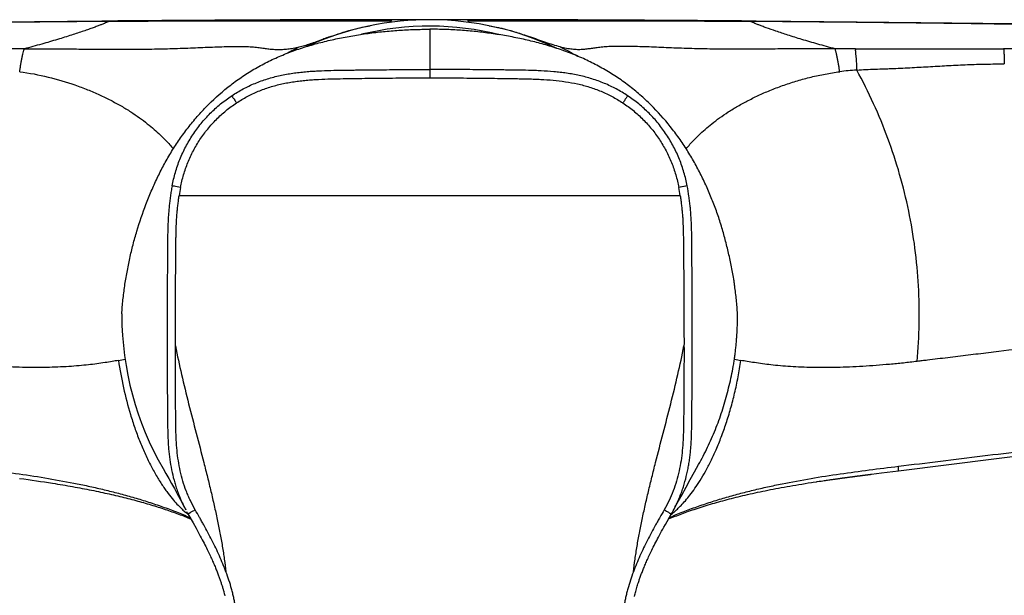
# Model space of a CAD drawing. Header units: millimetres. Extents: x 53 to 508, y -121 to 204.
# Tile 7 of 18: x 130 to 207, y 143 to 188. Entities that reach past the tile are written whole.
import ezdxf

# ---------------------------------------------------------------- set-up
doc = ezdxf.new("R2010")
doc.units = ezdxf.units.MM
doc.header["$LTSCALE"] = 23.1
doc.layers.get('0').update_dxf_attribs({"linetype": 'CONTINUOUS'})

msp = doc.modelspace()

# ---------------------------------------------------------------- linework, layer by layer
at = {"color": 7, "linetype": 'CONTINUOUS'}
for p, q in [((167.736, 187.71), (161.908, 187.716)), ((193.992, 151.951), (194.046, 151.959)), ((194.046, 151.959), (194.1, 151.966)), ((194.1, 151.966), (194.135, 151.971)), ((194.135, 151.971), (194.189, 151.978)), ((194.189, 151.978), (194.225, 151.983)), ((194.225, 151.983), (194.279, 151.99)), ((194.279, 151.99), (194.315, 151.995)), ((194.315, 151.995), (194.351, 152)), ((194.351, 152), (194.405, 152.007)), ((194.405, 152.007), (194.441, 152.012)), ((194.441, 152.012), (194.477, 152.017)), ((194.477, 152.017), (194.513, 152.022)), ((194.513, 152.022), (194.549, 152.026)), ((194.549, 152.026), (194.585, 152.031)), ((194.585, 152.031), (194.621, 152.036)), ((194.621, 152.036), (194.657, 152.041)), ((194.657, 152.041), (194.693, 152.046)), ((194.693, 152.046), (194.729, 152.05)), ((194.729, 152.05), (194.765, 152.055)), ((194.765, 152.055), (194.801, 152.06)), ((194.801, 152.06), (194.837, 152.065)), ((194.837, 152.065), (194.873, 152.07)), ((194.928, 152.077), (194.964, 152.081)), ((194.964, 152.081), (195, 152.086)), ((195.054, 152.093), (195.09, 152.098)), ((196.363, 152.263), (196.399, 152.267)), ((196.399, 152.267), (197.19, 152.368)), ((197.19, 152.368), (198.498, 152.534)), ((129.998, 151.942), (130.331, 151.896)), ((130.331, 151.896), (130.661, 151.849)), ((130.661, 151.849), (130.986, 151.803)), ((130.986, 151.803), (131.308, 151.756)), ((131.308, 151.756), (131.626, 151.708)), ((131.626, 151.708), (131.941, 151.661)), ((131.941, 151.661), (132.251, 151.613)), ((132.251, 151.613), (132.558, 151.564)), ((132.558, 151.564), (132.761, 151.532)), ((132.761, 151.532), (132.961, 151.499)), ((132.961, 151.499), (133.161, 151.466)), ((133.161, 151.466), (133.358, 151.433)), ((133.358, 151.433), (133.554, 151.4)), ((133.554, 151.4), (133.748, 151.366)), ((133.748, 151.366), (133.941, 151.333)), ((133.941, 151.333), (134.132, 151.299)), ((134.132, 151.299), (134.322, 151.265)), ((134.322, 151.265), (134.51, 151.23)), ((134.51, 151.23), (134.697, 151.196)), ((134.697, 151.196), (134.882, 151.161)), ((189.139, 151.18), (189.362, 151.221)), ((189.362, 151.221), (189.587, 151.262)), ((189.587, 151.262), (189.812, 151.303)), ((189.812, 151.303), (190.039, 151.343)), ((190.039, 151.343), (190.268, 151.383)), ((190.268, 151.383), (190.497, 151.422)), ((190.497, 151.422), (190.729, 151.461)), ((190.729, 151.461), (190.963, 151.5)), ((190.963, 151.5), (191.215, 151.541)), ((191.215, 151.541), (191.47, 151.581)), ((191.47, 151.581), (191.726, 151.622)), ((191.726, 151.622), (191.846, 151.64)), ((191.846, 151.64), (192.105, 151.68)), ((192.105, 151.68), (192.157, 151.688)), ((192.157, 151.688), (192.331, 151.714)), ((192.331, 151.714), (192.471, 151.735)), ((192.471, 151.735), (192.593, 151.753)), ((192.593, 151.753), (192.698, 151.768)), ((192.698, 151.768), (192.803, 151.784)), ((192.803, 151.784), (192.891, 151.796)), ((192.891, 151.796), (192.979, 151.809)), ((192.979, 151.809), (193.068, 151.822)), ((193.068, 151.822), (193.156, 151.834)), ((193.156, 151.834), (193.227, 151.844)), ((193.227, 151.844), (193.298, 151.855)), ((193.298, 151.855), (193.369, 151.865)), ((193.369, 151.865), (193.44, 151.875)), ((193.44, 151.875), (193.493, 151.882)), ((193.493, 151.882), (193.564, 151.892)), ((193.564, 151.892), (193.617, 151.899)), ((193.617, 151.899), (193.671, 151.907)), ((193.671, 151.907), (193.742, 151.917)), ((193.742, 151.917), (193.796, 151.924)), ((193.796, 151.924), (193.849, 151.932)), ((193.849, 151.932), (193.903, 151.939)), ((193.903, 151.939), (193.939, 151.944)), ((193.939, 151.944), (193.992, 151.951)), ((134.882, 151.161), (135.065, 151.126)), ((135.065, 151.126), (135.247, 151.09)), ((135.247, 151.09), (135.428, 151.055)), ((135.428, 151.055), (135.607, 151.019)), ((135.607, 151.019), (135.785, 150.983)), ((135.785, 150.983), (135.961, 150.947)), ((135.961, 150.947), (136.135, 150.911)), ((136.135, 150.911), (136.309, 150.874)), ((136.309, 150.874), (136.481, 150.837)), ((136.481, 150.837), (136.651, 150.8)), ((136.651, 150.8), (136.82, 150.763)), ((136.82, 150.763), (136.988, 150.725)), ((136.988, 150.725), (137.154, 150.687)), ((137.154, 150.687), (137.32, 150.649)), ((137.32, 150.649), (137.483, 150.611)), ((137.483, 150.611), (137.646, 150.573)), ((137.646, 150.573), (137.807, 150.534)), ((137.807, 150.534), (137.967, 150.495)), ((137.967, 150.495), (138.126, 150.456)), ((138.126, 150.456), (138.283, 150.416)), ((185.493, 150.379), (185.664, 150.423)), ((185.664, 150.423), (185.837, 150.466)), ((185.837, 150.466), (186.01, 150.508)), ((186.01, 150.508), (186.184, 150.551)), ((186.184, 150.551), (186.36, 150.593)), ((186.36, 150.593), (186.551, 150.637)), ((186.551, 150.637), (186.743, 150.682)), ((186.743, 150.682), (186.936, 150.726)), ((186.936, 150.726), (187.131, 150.769)), ((187.131, 150.769), (187.326, 150.812)), ((187.326, 150.812), (187.523, 150.855)), ((187.523, 150.855), (187.721, 150.897)), ((187.721, 150.897), (187.92, 150.939)), ((187.92, 150.939), (188.121, 150.98)), ((188.121, 150.98), (188.322, 151.021)), ((188.322, 151.021), (188.525, 151.061)), ((188.525, 151.061), (188.728, 151.101)), ((188.728, 151.101), (188.933, 151.141)), ((188.933, 151.141), (189.139, 151.18)), ((138.283, 150.416), (138.439, 150.376)), ((138.439, 150.376), (138.595, 150.336)), ((138.595, 150.336), (138.749, 150.296)), ((138.749, 150.296), (138.902, 150.255)), ((138.902, 150.255), (139.053, 150.215)), ((139.053, 150.215), (139.204, 150.173)), ((139.204, 150.173), (139.354, 150.132)), ((139.354, 150.132), (139.502, 150.09)), ((139.502, 150.09), (139.65, 150.049)), ((139.65, 150.049), (139.796, 150.006)), ((139.796, 150.006), (139.942, 149.964)), ((139.942, 149.964), (140.087, 149.921)), ((140.087, 149.921), (140.23, 149.878)), ((140.23, 149.878), (140.373, 149.835)), ((140.373, 149.835), (140.515, 149.791)), ((140.515, 149.791), (140.655, 149.747)), ((140.655, 149.747), (140.795, 149.703)), ((140.795, 149.703), (140.934, 149.659)), ((140.934, 149.659), (141.071, 149.614)), ((182.891, 149.627), (183.046, 149.677)), ((183.046, 149.677), (183.202, 149.727)), ((183.202, 149.727), (183.359, 149.776)), ((183.359, 149.776), (183.517, 149.825)), ((183.517, 149.825), (183.676, 149.873)), ((183.676, 149.873), (183.836, 149.921)), ((183.836, 149.921), (183.997, 149.969)), ((183.997, 149.969), (184.159, 150.016)), ((184.159, 150.016), (184.322, 150.063)), ((184.322, 150.063), (184.486, 150.109)), ((184.486, 150.109), (184.652, 150.155)), ((184.652, 150.155), (184.818, 150.201)), ((184.818, 150.201), (184.985, 150.246)), ((184.985, 150.246), (185.153, 150.291)), ((185.153, 150.291), (185.323, 150.335)), ((185.323, 150.335), (185.493, 150.379)), ((141.071, 149.614), (141.208, 149.569)), ((141.208, 149.569), (141.344, 149.524)), ((141.344, 149.524), (141.478, 149.478)), ((141.478, 149.478), (141.611, 149.433)), ((141.611, 149.433), (141.744, 149.387)), ((141.744, 149.387), (141.875, 149.341)), ((141.875, 149.341), (142.005, 149.294)), ((142.005, 149.294), (142.134, 149.248)), ((142.134, 149.248), (142.261, 149.201)), ((142.261, 149.201), (142.388, 149.154)), ((142.388, 149.154), (142.513, 149.107)), ((142.513, 149.107), (142.637, 149.06)), ((142.637, 149.06), (142.76, 149.013)), ((142.76, 149.013), (142.882, 148.966)), ((142.882, 148.966), (143.002, 148.918)), ((143.002, 148.918), (143.122, 148.871)), ((143.009, 149.367), (143.044, 149.303)), ((143.132, 149.144), (143.132, 149.144)), ((180.466, 148.576), (180.664, 148.925)), ((180.664, 148.925), (180.815, 149.19)), ((180.789, 149.144), (180.789, 149.144)), ((180.828, 148.882), (180.955, 148.933)), ((180.911, 149.365), (180.913, 149.368)), ((180.955, 148.933), (181.084, 148.983)), ((181.084, 148.983), (181.213, 149.033)), ((181.213, 149.033), (181.344, 149.083)), ((181.344, 149.083), (181.475, 149.133)), ((181.475, 149.133), (181.607, 149.182)), ((181.607, 149.182), (181.741, 149.231)), ((181.741, 149.231), (181.875, 149.28)), ((181.875, 149.28), (182.01, 149.328)), ((182.01, 149.328), (182.146, 149.376)), ((182.146, 149.376), (182.283, 149.423)), ((182.283, 149.423), (182.433, 149.475)), ((182.433, 149.475), (182.585, 149.526)), ((182.585, 149.526), (182.737, 149.577)), ((182.737, 149.577), (182.891, 149.627)), ((143.122, 148.871), (143.24, 148.823)), ((143.24, 148.823), (143.338, 148.783)), ((143.515, 148.471), (143.747, 148.057)), ((180.127, 147.972), (180.223, 148.144)), ((180.223, 148.144), (180.333, 148.34)), ((180.333, 148.34), (180.466, 148.576)), ((180.583, 148.783), (180.701, 148.831)), ((180.701, 148.831), (180.828, 148.882)), ((143.747, 148.057), (143.835, 147.897)), ((143.835, 147.897), (143.922, 147.739)), ((143.922, 147.739), (144.005, 147.588)), ((144.005, 147.588), (144.083, 147.441)), ((144.083, 147.441), (144.159, 147.3)), ((179.725, 147.23), (179.798, 147.368)), ((179.798, 147.368), (179.876, 147.513)), ((179.876, 147.513), (179.956, 147.66)), ((179.956, 147.66), (180.041, 147.816)), ((180.041, 147.816), (180.127, 147.972)), ((144.159, 147.3), (144.233, 147.16)), ((144.233, 147.16), (144.304, 147.024)), ((144.304, 147.024), (144.372, 146.893)), ((144.372, 146.893), (144.437, 146.765)), ((144.437, 146.765), (144.501, 146.638)), ((144.501, 146.638), (144.561, 146.519)), ((179.392, 146.581), (179.452, 146.701)), ((179.452, 146.701), (179.517, 146.829)), ((179.517, 146.829), (179.583, 146.957)), ((179.583, 146.957), (179.653, 147.093)), ((179.653, 147.093), (179.725, 147.23)), ((144.561, 146.519), (144.618, 146.403)), ((144.618, 146.403), (144.672, 146.292)), ((144.672, 146.292), (144.724, 146.185)), ((144.724, 146.185), (144.773, 146.082)), ((144.773, 146.082), (144.822, 145.979)), ((144.822, 145.979), (144.87, 145.876)), ((144.87, 145.876), (144.915, 145.777)), ((178.982, 145.723), (179.026, 145.82)), ((179.026, 145.82), (179.071, 145.918)), ((179.071, 145.918), (179.12, 146.022)), ((179.12, 146.022), (179.169, 146.126)), ((179.169, 146.126), (179.223, 146.237)), ((179.223, 146.237), (179.277, 146.349)), ((179.277, 146.349), (179.333, 146.462)), ((179.333, 146.462), (179.392, 146.581)), ((144.915, 145.777), (144.958, 145.683)), ((144.958, 145.683), (145, 145.589)), ((145, 145.589), (145.042, 145.495)), ((145.042, 145.495), (145.082, 145.405)), ((145.082, 145.405), (145.12, 145.316)), ((145.12, 145.316), (145.158, 145.227)), ((145.158, 145.227), (145.194, 145.143)), ((145.194, 145.143), (145.23, 145.058)), ((145.23, 145.058), (145.264, 144.975)), ((178.668, 145.001), (178.704, 145.088)), ((178.704, 145.088), (178.74, 145.175)), ((178.74, 145.175), (178.778, 145.263)), ((178.778, 145.263), (178.816, 145.352)), ((178.816, 145.352), (178.855, 145.441)), ((178.855, 145.441), (178.895, 145.531)), ((178.895, 145.531), (178.938, 145.627)), ((178.938, 145.627), (178.982, 145.723)), ((145.264, 144.975), (145.298, 144.891)), ((145.298, 144.891), (145.33, 144.812)), ((145.33, 144.812), (145.361, 144.733)), ((145.361, 144.733), (145.392, 144.655)), ((145.392, 144.655), (145.422, 144.578)), ((145.422, 144.578), (145.451, 144.501)), ((145.451, 144.501), (145.48, 144.424)), ((145.48, 144.424), (145.508, 144.351)), ((145.508, 144.351), (145.534, 144.278)), ((178.374, 144.242), (178.4, 144.313)), ((178.4, 144.313), (178.427, 144.386)), ((178.427, 144.386), (178.454, 144.458)), ((178.454, 144.458), (178.482, 144.533)), ((178.482, 144.533), (178.511, 144.609)), ((178.511, 144.609), (178.541, 144.686)), ((178.541, 144.686), (178.572, 144.763)), ((178.572, 144.763), (178.603, 144.842)), ((178.603, 144.842), (178.635, 144.921)), ((178.635, 144.921), (178.668, 145.001)), ((145.534, 144.278), (145.56, 144.208)), ((145.56, 144.208), (145.584, 144.138)), ((145.584, 144.138), (145.609, 144.07)), ((145.609, 144.07), (145.632, 144.002)), ((145.632, 144.002), (145.655, 143.935)), ((145.655, 143.935), (145.677, 143.868)), ((145.677, 143.868), (145.699, 143.803)), ((145.699, 143.803), (145.72, 143.738)), ((145.72, 143.738), (145.741, 143.674)), ((145.741, 143.674), (145.761, 143.611)), ((145.761, 143.611), (145.781, 143.548)), ((145.781, 143.548), (145.8, 143.486)), ((178.103, 143.424), (178.133, 143.524)), ((178.133, 143.524), (178.164, 143.624)), ((178.164, 143.624), (178.197, 143.726)), ((178.197, 143.726), (178.231, 143.829)), ((178.231, 143.829), (178.276, 143.965)), ((178.276, 143.965), (178.299, 144.032)), ((178.299, 144.032), (178.323, 144.1)), ((178.323, 144.1), (178.348, 144.17)), ((178.348, 144.17), (178.374, 144.242)), ((145.8, 143.486), (145.819, 143.424)), ((145.819, 143.424), (145.837, 143.363)), ((145.837, 143.363), (145.855, 143.303)), ((145.855, 143.303), (145.872, 143.243)), ((145.872, 143.243), (145.889, 143.184)), ((145.889, 143.184), (145.905, 143.125)), ((145.905, 143.125), (145.921, 143.066)), ((145.921, 143.066), (145.946, 142.971)), ((145.946, 142.971), (145.97, 142.879)), ((145.97, 142.879), (145.995, 142.781)), ((177.914, 142.733), (177.942, 142.846)), ((177.942, 142.846), (177.967, 142.94)), ((177.967, 142.94), (177.992, 143.036)), ((177.992, 143.036), (178.018, 143.131)), ((178.018, 143.131), (178.046, 143.229)), ((178.046, 143.229), (178.074, 143.327)), ((178.074, 143.327), (178.103, 143.424))]:
    msp.add_line(p, q, dxfattribs=at)
at = {"color": 9, "linetype": 'CONTINUOUS'}
for p, q in [((161.961, 186.97), (161.961, 183.179)), ((195.151, 185.438), (193.569, 185.44)), ((195.151, 185.439), (206.693, 185.435)), ((142.539, 174.633), (141.886, 174.754)), ((141.949, 174.743), (141.901, 174.752)), ((142.076, 174.719), (141.949, 174.743)), ((182.035, 174.754), (181.382, 174.633)), ((181.564, 174.667), (181.382, 174.633)), ((181.939, 174.737), (181.833, 174.717)), ((182.021, 174.752), (182.002, 174.748)), ((181.495, 173.986), (142.426, 173.986)), ((165.01, 173.985), (144.131, 173.986)), ((181.495, 173.986), (165.01, 173.985)), ((198.498, 152.534), (198.498, 152.886)), ((143.142, 149.125), (143.145, 149.122)), ((180.789, 149.144), (180.789, 149.144)), ((180.789, 149.144), (180.789, 149.144)), ((180.793, 149.136), (180.795, 149.137))]:
    msp.add_line(p, q, dxfattribs=at)
at = {"color": 7, "linetype": 'CONTINUOUS'}
for points in [[(139.094, 187.626), (133.733, 187.581), (128.578, 187.531), (123.599, 187.475), (118.783, 187.416), (114.113, 187.354), (109.573, 187.285), (105.146, 187.207), (100.815, 187.117), (96.566, 187.012), (92.373, 186.889), (90.997, 186.844)], [(161.908, 187.716), (156.08, 187.71), (150.302, 187.692), (144.621, 187.664), (139.094, 187.626)], [(190.109, 187.582), (184.74, 187.627), (179.206, 187.664), (173.518, 187.692), (167.736, 187.71)], [(231.501, 186.891), (227.305, 187.014), (223.053, 187.119), (218.72, 187.208), (214.29, 187.286), (209.746, 187.354), (205.073, 187.417), (200.253, 187.476), (195.269, 187.531), (190.109, 187.582)], [(198.498, 152.534), (206.136, 153.498), (213.558, 154.43), (220.737, 155.33), (227.675, 156.202), (234.389, 157.052), (240.838, 157.877), (247.046, 158.682), (253.01, 159.468)], [(181.26, 150.008), (181.604, 150.637), (181.941, 151.253), (182.271, 151.854), (182.597, 152.442), (182.916, 153.015)], [(141.182, 152.699), (141.4, 152.32), (141.619, 151.933), (141.839, 151.539), (142.06, 151.139), (142.282, 150.733), (142.505, 150.321), (142.728, 149.902), (142.951, 149.482)], [(194.873, 152.07), (194.91, 152.074), (194.928, 152.077)], [(195, 152.086), (195.036, 152.091), (195.054, 152.093)], [(195.09, 152.098), (195.127, 152.103), (195.145, 152.105)], [(195.145, 152.105), (195.181, 152.11), (195.199, 152.112)], [(195.199, 152.112), (195.235, 152.117), (195.253, 152.119)], [(195.253, 152.119), (195.29, 152.124), (195.308, 152.127)], [(195.308, 152.127), (195.344, 152.131), (195.362, 152.134)], [(195.362, 152.134), (195.399, 152.138), (195.417, 152.141)], [(195.417, 152.141), (195.453, 152.145), (195.471, 152.148)], [(195.471, 152.148), (195.507, 152.152), (195.526, 152.155), (195.544, 152.157)], [(195.544, 152.157), (195.58, 152.162), (195.598, 152.164), (195.616, 152.167)], [(195.616, 152.167), (195.653, 152.171), (195.671, 152.174), (195.689, 152.176)], [(195.689, 152.176), (195.725, 152.181), (195.744, 152.183), (195.762, 152.185), (195.78, 152.188)], [(195.78, 152.188), (195.816, 152.192), (195.834, 152.195), (195.853, 152.197), (195.871, 152.2)], [(195.871, 152.2), (195.907, 152.204), (195.925, 152.207), (195.944, 152.209), (195.962, 152.211)], [(195.962, 152.211), (195.998, 152.216), (196.016, 152.218), (196.035, 152.221), (196.053, 152.223)], [(196.053, 152.223), (196.089, 152.228), (196.107, 152.23), (196.126, 152.232), (196.144, 152.235)], [(196.144, 152.235), (196.18, 152.239), (196.199, 152.242), (196.217, 152.244), (196.235, 152.246), (196.253, 152.249)], [(196.253, 152.249), (196.29, 152.253), (196.308, 152.256), (196.326, 152.258), (196.345, 152.26), (196.363, 152.263)], [(180.815, 149.19), (180.847, 149.247), (180.878, 149.303), (181.26, 150.008)], [(143.044, 149.303), (143.075, 149.247), (143.107, 149.189), (143.515, 148.471)]]:
    msp.add_lwpolyline(points, dxfattribs=at)
at = {"color": 9, "linetype": 'CONTINUOUS'}
for points in [[(141.892, 174.753), (141.889, 174.754), (141.886, 174.754)], [(182.035, 174.754), (182.033, 174.754), (182.029, 174.753)]]:
    msp.add_lwpolyline(points, dxfattribs=at)
for centre, radius, start, end in [((163.087, -2965.596), 3153.314, 90.074978, 90.474679), ((161.958, -2539.241), 2726.957, 89.936908, 90.062974), ((160.834, -2965.494), 3153.211, 89.525302, 89.925015), ((161.961, 164.711), 22.5, 75.92786, 103.65467), ((162.341, 164.25), 23.588, 110.29455, 115.03814), ((161.513, 164.081), 23.77, 64.23823, 69.69565), ((196.617, 163.139), 20.696, 93.79869, 97.49582), ((157.112, 171.753), 14.854, 168.82187, 171.35441), ((167.265, 171.833), 14.392, 8.60338, 11.21736), ((130.935, 197.49), 36.97, 280.54077, 281.35459), ((195.265, 209.353), 49.05, 258.77307, 259.37678), ((146.882, 153.895), 6.062, 231.72046, 231.89592), ((176.749, 154.269), 6.535, 308.04571, 308.23465)]:
    msp.add_arc(centre, radius, start, end, dxfattribs=at)
at = {"color": 7, "linetype": 'CONTINUOUS'}
for centre, radius, start, end in [((161.961, 164.711), 23, 64.73286, 114.46275), ((169.064, 142.926), 45.934, 108.93468, 109.55021), ((161.961, 164.711), 24, 180.15902, 210.0306), ((170.039, 155.254), 12.365, 330.38574, 331.55428)]:
    msp.add_arc(centre, radius, start, end, dxfattribs=at)
for points, knots in [([(90.997, 186.844), (92.911, 186.909), (96.741, 187.023), (102.486, 187.159), (108.232, 187.266), (113.021, 187.339), (116.852, 187.391), (120.683, 187.441), (125.472, 187.498), (131.217, 187.559), (135.048, 187.593), (136.963, 187.609)], [0, 0, 0, 0, 0.124997, 0.250005, 0.375019, 0.500035, 0.56254, 0.625042, 0.750038, 0.875023, 1, 1, 1, 1]), ([(158.885, 187.504), (158.895, 187.512), (158.916, 187.527), (158.942, 187.552), (158.953, 187.583), (158.951, 187.603), (158.949, 187.612)], [0, 0, 0, 0, 0.297173, 0.566473, 0.786236, 1, 1, 1, 1]), ([(186.958, 187.609), (188.871, 187.593), (192.698, 187.559), (198.437, 187.498), (203.221, 187.441), (207.048, 187.391), (210.875, 187.339), (215.659, 187.267), (221.399, 187.159), (227.138, 187.024), (230.964, 186.91), (232.876, 186.846)], [0, 0, 0, 0, 0.124977, 0.249962, 0.374958, 0.43746, 0.499965, 0.62498, 0.749995, 0.875003, 1, 1, 1, 1]), ([(137.964, 164.771), (137.986, 165.135), (138.046, 165.861), (138.184, 166.947), (138.364, 168.027), (138.581, 169.102), (138.835, 170.17), (139.228, 171.584), (139.705, 172.977), (140.256, 174.344), (140.711, 175.356), (141.214, 176.349), (141.768, 177.32), (142.374, 178.265), (143.033, 179.181), (143.745, 180.063), (144.772, 181.189), (145.909, 182.225), (147.146, 183.148), (148.128, 183.783), (149.157, 184.353), (150.227, 184.856), (151.332, 185.292), (152.465, 185.666), (153.619, 185.982), (154.787, 186.25), (155.968, 186.473), (157.156, 186.654), (158.351, 186.796), (159.552, 186.897), (160.755, 186.957), (161.559, 186.97), (161.961, 186.97)], [0, 0, 0, 0, 0.029758, 0.05954, 0.089352, 0.119198, 0.149082, 0.179015, 0.239049, 0.26917, 0.299371, 0.32967, 0.360086, 0.390631, 0.421322, 0.452171, 0.483195, 0.54578, 0.577387, 0.609194, 0.641199, 0.673383, 0.705723, 0.73819, 0.770755, 0.803392, 0.836085, 0.86882, 0.901587, 0.934378, 0.967185, 1, 1, 1, 1]), ([(154.159, 186.374), (154.51, 186.503), (155.146, 186.72), (156.197, 187.019), (156.901, 187.169), (157.317, 187.237)], [0, 0, 0, 0, 0.342107, 0.614006, 1, 1, 1, 1]), ([(185.957, 164.771), (185.947, 164.953), (185.922, 165.316), (185.869, 165.86), (185.806, 166.403), (185.753, 166.855), (185.704, 167.216), (185.649, 167.577), (185.571, 168.026), (185.465, 168.564), (185.351, 169.1), (185.228, 169.634), (185.099, 170.168), (184.961, 170.699), (184.815, 171.229), (184.658, 171.756), (184.433, 172.455), (184.123, 173.322), (183.705, 174.346), (183.242, 175.355), (182.734, 176.345), (182.175, 177.313), (181.564, 178.255), (180.674, 179.472), (179.677, 180.618), (178.576, 181.673), (177.693, 182.418), (176.759, 183.108), (175.775, 183.739), (174.745, 184.306), (173.675, 184.809), (172.572, 185.248), (171.442, 185.626), (170.292, 185.951), (169.126, 186.226), (167.948, 186.456), (166.761, 186.644), (165.567, 186.79), (164.368, 186.895), (163.165, 186.956), (162.362, 186.97), (161.961, 186.97)], [0, 0, 0, 0, 0.014875, 0.029756, 0.044642, 0.05953, 0.066977, 0.074427, 0.089334, 0.104253, 0.11918, 0.134115, 0.149059, 0.164013, 0.178977, 0.193956, 0.208952, 0.238996, 0.26912, 0.29933, 0.329639, 0.360064, 0.390622, 0.421329, 0.483212, 0.514438, 0.545857, 0.577475, 0.609291, 0.641298, 0.673478, 0.705809, 0.738262, 0.770812, 0.803436, 0.836117, 0.868842, 0.901601, 0.934386, 0.967189, 1, 1, 1, 1]), ([(151.785, 185.589), (151.927, 185.624), (152.22, 185.706), (152.675, 185.851), (153.169, 186.024), (153.512, 186.147), (153.693, 186.212)], [0, 0, 0, 0, 0.218823, 0.454674, 0.713337, 1, 1, 1, 1]), ([(130.004, 183.658), (130.751, 183.56), (132.208, 183.285), (133.964, 182.764), (135.286, 182.267), (136.215, 181.869), (137.087, 181.445), (137.9, 181.003), (138.648, 180.548), (139.327, 180.085), (139.937, 179.623), (140.477, 179.173), (140.949, 178.743), (141.353, 178.343), (141.691, 177.981), (141.89, 177.75), (141.98, 177.642)], [0, 0, 0, 0, 0.165087, 0.324285, 0.400756, 0.474622, 0.545556, 0.613221, 0.677268, 0.737372, 0.793293, 0.844771, 0.891495, 0.933118, 0.969356, 1, 1, 1, 1]), ([(137.964, 164.771), (137.963, 164.761), (137.961, 164.718), (137.961, 164.676), (137.961, 164.644)], [0, 0, 0, 0, 0.239453, 1, 1, 1, 1]), ([(182.916, 153.015), (183.039, 153.236), (183.28, 153.682), (183.62, 154.361), (183.939, 155.05), (184.235, 155.75), (184.506, 156.459), (184.752, 157.178), (184.973, 157.904), (185.174, 158.637), (185.356, 159.374), (185.519, 160.116), (185.636, 160.738), (185.715, 161.238), (185.767, 161.614), (185.811, 161.991), (185.848, 162.369), (185.879, 162.748), (185.914, 163.253), (185.945, 163.885), (185.958, 164.391), (185.96, 164.644)], [0, 0, 0, 0, 0.062502, 0.125004, 0.187505, 0.250005, 0.312505, 0.375004, 0.437503, 0.500002, 0.562502, 0.625001, 0.6875, 0.71875, 0.75, 0.78125, 0.8125, 0.843751, 0.875001, 0.937501, 1, 1, 1, 1]), ([(185.96, 164.644), (185.96, 164.655), (185.96, 164.697), (185.959, 164.739), (185.957, 164.771)], [0, 0, 0, 0, 0.257607, 1, 1, 1, 1])]:
    msp.add_open_spline(points, degree=3, knots=knots, dxfattribs=at)
at = {"color": 9, "linetype": 'CONTINUOUS'}
for points, knots in [([(136.917, 187.571), (136.905, 187.564), (136.877, 187.549), (136.805, 187.514), (136.688, 187.461), (136.513, 187.387), (136.293, 187.299), (136.029, 187.197), (135.719, 187.083), (135.365, 186.956), (134.805, 186.762), (133.999, 186.497), (132.912, 186.16), (131.68, 185.8), (130.809, 185.561), (130.352, 185.44)], [0, 0, 0, 0, 0.006082, 0.013871, 0.034574, 0.062092, 0.096373, 0.137369, 0.185097, 0.23957, 0.300715, 0.442372, 0.607896, 0.794647, 1, 1, 1, 1]), ([(158.949, 187.612), (158.025, 187.608), (156.641, 187.602), (154.796, 187.595), (152.959, 187.592), (150.668, 187.59), (147.923, 187.591), (145.18, 187.592), (142.432, 187.592), (139.677, 187.587), (137.838, 187.577), (136.917, 187.571)], [0, 0, 0, 0, 0.125767, 0.188523, 0.251148, 0.376026, 0.500483, 0.624891, 0.749569, 0.874586, 1, 1, 1, 1]), ([(136.963, 187.609), (136.964, 187.609), (136.965, 187.609), (136.966, 187.608), (136.967, 187.607), (136.967, 187.606), (136.966, 187.604), (136.965, 187.603), (136.963, 187.601), (136.959, 187.597), (136.953, 187.593), (136.943, 187.586), (136.931, 187.579), (136.922, 187.574), (136.917, 187.571)], [0, 0, 0, 0, 0.028248, 0.049255, 0.066028, 0.083982, 0.107826, 0.139828, 0.180952, 0.231654, 0.362659, 0.533983, 0.746262, 1, 1, 1, 1]), ([(158.961, 187.715), (158.961, 187.703), (158.959, 187.668), (158.954, 187.634), (158.949, 187.612)], [0, 0, 0, 0, 0.343227, 1, 1, 1, 1]), ([(164.972, 187.612), (164.967, 187.634), (164.962, 187.668), (164.961, 187.703), (164.961, 187.715)], [0, 0, 0, 0, 0.656773, 1, 1, 1, 1]), ([(187.004, 187.571), (186.233, 187.576), (184.591, 187.585), (181.962, 187.591), (179.044, 187.592), (175.939, 187.591), (172.841, 187.59), (169.944, 187.593), (167.347, 187.601), (165.73, 187.609), (164.972, 187.612)], [0, 0, 0, 0, 0.10498, 0.22353, 0.358003, 0.502351, 0.646349, 0.779818, 0.896844, 1, 1, 1, 1]), ([(164.972, 187.612), (164.977, 187.592), (164.99, 187.553), (165.014, 187.519), (165.028, 187.504)], [0, 0, 0, 0, 0.492234, 1, 1, 1, 1]), ([(187.004, 187.571), (186.999, 187.574), (186.99, 187.579), (186.978, 187.586), (186.968, 187.593), (186.962, 187.597), (186.958, 187.601), (186.956, 187.603), (186.955, 187.604), (186.954, 187.606), (186.954, 187.607), (186.955, 187.608), (186.956, 187.609), (186.957, 187.609), (186.958, 187.609)], [0, 0, 0, 0, 0.253739, 0.466019, 0.637345, 0.768352, 0.819055, 0.860181, 0.892184, 0.916028, 0.933981, 0.950752, 0.971756, 1, 1, 1, 1]), ([(193.569, 185.439), (193.113, 185.561), (192.243, 185.799), (191.011, 186.158), (189.925, 186.495), (188.999, 186.8), (188.334, 187.033), (187.891, 187.197), (187.626, 187.299), (187.407, 187.388), (187.232, 187.462), (187.116, 187.514), (187.044, 187.549), (187.016, 187.564), (187.004, 187.571)], [0, 0, 0, 0, 0.205032, 0.391584, 0.557015, 0.698822, 0.814925, 0.862879, 0.903976, 0.938198, 0.965548, 0.986107, 0.993878, 1, 1, 1, 1]), ([(166.604, 187.237), (166.788, 187.207), (167.081, 187.153), (167.494, 187.063), (168.013, 186.937), (168.589, 186.773), (169.227, 186.566), (169.578, 186.442), (169.762, 186.374)], [0, 0, 0, 0, 0.170637, 0.272381, 0.386806, 0.659311, 0.820421, 1, 1, 1, 1]), ([(172.136, 185.589), (171.952, 185.638), (171.572, 185.751), (170.992, 185.946), (170.385, 186.16), (169.972, 186.303), (169.762, 186.374)], [0, 0, 0, 0, 0.228989, 0.475379, 0.734297, 1, 1, 1, 1]), ([(130.004, 183.658), (130.017, 183.752), (130.043, 183.939), (130.086, 184.218), (130.134, 184.493), (130.188, 184.758), (130.244, 185.001), (130.289, 185.179), (130.318, 185.294), (130.335, 185.366), (130.345, 185.412), (130.351, 185.439)], [0, 0, 0, 0, 0.156227, 0.312184, 0.46694, 0.617745, 0.758949, 0.877616, 0.921718, 0.954732, 1, 1, 1, 1]), ([(130.351, 185.439), (130.893, 185.439), (131.979, 185.438), (133.335, 185.435), (134.421, 185.431), (135.506, 185.424), (136.59, 185.417), (137.674, 185.413), (138.486, 185.412), (139.297, 185.416), (140.106, 185.424), (140.913, 185.437), (141.715, 185.458), (142.512, 185.484), (143.301, 185.515), (144.079, 185.547), (144.839, 185.578), (145.576, 185.605), (146.278, 185.624), (146.937, 185.633), (147.453, 185.628), (147.835, 185.615), (148.094, 185.6), (148.334, 185.579), (148.621, 185.547), (148.952, 185.501), (149.332, 185.448), (149.705, 185.408), (150.086, 185.389), (150.484, 185.395), (150.9, 185.426), (151.337, 185.488), (151.633, 185.551), (151.785, 185.589)], [0, 0, 0, 0, 0.07584, 0.151687, 0.189608, 0.227525, 0.303329, 0.341201, 0.379039, 0.416823, 0.454529, 0.492118, 0.529536, 0.566704, 0.603529, 0.639887, 0.675499, 0.709952, 0.742827, 0.77371, 0.802024, 0.815016, 0.827112, 0.838281, 0.848629, 0.867502, 0.885008, 0.9022, 0.919874, 0.938385, 0.95775, 0.978201, 1, 1, 1, 1]), ([(150.777, 185.07), (150.861, 185.116), (151.192, 185.297), (151.53, 185.467), (151.785, 185.589)], [0, 0, 0, 0, 0.252748, 1, 1, 1, 1]), ([(172.136, 185.589), (172.364, 185.48), (172.82, 185.251), (173.267, 185.003), (173.49, 184.874)], [0, 0, 0, 0, 0.494628, 1, 1, 1, 1]), ([(193.57, 185.439), (193.027, 185.44), (191.94, 185.439), (190.31, 185.436), (188.952, 185.43), (187.865, 185.424), (186.78, 185.418), (185.425, 185.414), (184.072, 185.423), (182.994, 185.443), (182.19, 185.464), (181.392, 185.491), (180.603, 185.522), (179.825, 185.555), (178.827, 185.596), (177.667, 185.635), (176.582, 185.64), (175.823, 185.609), (175.35, 185.571), (174.933, 185.522), (174.557, 185.467), (174.26, 185.425), (174.026, 185.399), (173.785, 185.379), (173.467, 185.372), (173.059, 185.399), (172.61, 185.47), (172.3, 185.545), (172.137, 185.589)], [0, 0, 0, 0, 0.07593, 0.151856, 0.227777, 0.265729, 0.303666, 0.379462, 0.455042, 0.492676, 0.530141, 0.567361, 0.604225, 0.640574, 0.676183, 0.743697, 0.802744, 0.827831, 0.849776, 0.869047, 0.886435, 0.902856, 0.911013, 0.919292, 0.936579, 0.955414, 0.976389, 1, 1, 1, 1]), ([(193.917, 183.658), (193.905, 183.752), (193.879, 183.939), (193.837, 184.219), (193.788, 184.494), (193.733, 184.759), (193.684, 184.969), (193.647, 185.121), (193.623, 185.217), (193.603, 185.296), (193.588, 185.356), (193.578, 185.402), (193.573, 185.428), (193.57, 185.439)], [0, 0, 0, 0, 0.15627, 0.312242, 0.466979, 0.618044, 0.759482, 0.822781, 0.877925, 0.922645, 0.956304, 0.980734, 1, 1, 1, 1]), ([(195.151, 185.438), (195.148, 185.428), (195.143, 185.405), (195.138, 185.363), (195.137, 185.308), (195.139, 185.236), (195.146, 185.148), (195.155, 185.047), (195.167, 184.935), (195.183, 184.775), (195.202, 184.567), (195.222, 184.311), (195.236, 184.051), (195.243, 183.877), (195.246, 183.789)], [0, 0, 0, 0, 0.019194, 0.043012, 0.07565, 0.119208, 0.173295, 0.235789, 0.304182, 0.37651, 0.527958, 0.683937, 0.841707, 1, 1, 1, 1]), ([(206.693, 185.435), (206.695, 185.426), (206.698, 185.406), (206.704, 185.354), (206.712, 185.272), (206.72, 185.151), (206.728, 185.006), (206.735, 184.84), (206.743, 184.591), (206.748, 184.398), (206.75, 184.266)], [0, 0, 0, 0, 0.023021, 0.052923, 0.132384, 0.23617, 0.361332, 0.504563, 0.661857, 1, 1, 1, 1]), ([(250.679, 185.337), (250.223, 185.341), (249.309, 185.347), (247.482, 185.358), (245.197, 185.371), (242.454, 185.384), (238.794, 185.397), (234.216, 185.41), (226.883, 185.423), (217.709, 185.431), (210.366, 185.434), (206.693, 185.435)], [0, 0, 0, 0, 0.031143, 0.062294, 0.124623, 0.186985, 0.249379, 0.374254, 0.499235, 0.749469, 1, 1, 1, 1]), ([(195.246, 183.79), (195.486, 183.806), (195.965, 183.832), (196.684, 183.859), (197.283, 183.88), (197.763, 183.898), (198.243, 183.918), (198.842, 183.946), (199.801, 183.995), (200.76, 184.048), (201.718, 184.101), (202.436, 184.141), (203.154, 184.178), (203.873, 184.211), (204.592, 184.237), (205.311, 184.254), (206.03, 184.264), (206.51, 184.266), (206.75, 184.266)], [0, 0, 0, 0, 0.062485, 0.124973, 0.187483, 0.21875, 0.250024, 0.312585, 0.375149, 0.500218, 0.562716, 0.625189, 0.687645, 0.750093, 0.812551, 0.875029, 0.937518, 1, 1, 1, 1]), ([(146.534, 181.784), (146.82, 181.973), (147.262, 182.237), (147.874, 182.546), (148.344, 182.755), (148.823, 182.94), (149.309, 183.104), (149.8, 183.245), (150.295, 183.365), (150.792, 183.464), (151.29, 183.545), (151.788, 183.611), (152.284, 183.661), (152.779, 183.699), (153.433, 183.736), (154.246, 183.764), (155.056, 183.779), (155.701, 183.787), (156.343, 183.794), (157.145, 183.802), (158.428, 183.816), (160.033, 183.831), (161.318, 183.832), (161.961, 183.832)], [0, 0, 0, 0, 0.065067, 0.097613, 0.130158, 0.16269, 0.195171, 0.227552, 0.259777, 0.291842, 0.323779, 0.355578, 0.3872, 0.418618, 0.449818, 0.511686, 0.573108, 0.603688, 0.634194, 0.695065, 0.755934, 0.878009, 1, 1, 1, 1]), ([(177.387, 181.784), (177.102, 181.973), (176.512, 182.325), (175.737, 182.692), (175.099, 182.941), (174.612, 183.104), (174.121, 183.245), (173.626, 183.364), (173.129, 183.464), (172.631, 183.546), (172.134, 183.611), (171.473, 183.677), (170.815, 183.72), (170.16, 183.747), (169.512, 183.767), (168.865, 183.779), (168.22, 183.787), (167.578, 183.794), (166.777, 183.802), (165.814, 183.812), (164.851, 183.822), (163.566, 183.832), (162.603, 183.831), (161.961, 183.832)], [0, 0, 0, 0, 0.065063, 0.130134, 0.162679, 0.195161, 0.227534, 0.259751, 0.29182, 0.323767, 0.355574, 0.387193, 0.449797, 0.480806, 0.511676, 0.573099, 0.603677, 0.634182, 0.695056, 0.75593, 0.816942, 0.878005, 1, 1, 1, 1]), ([(181.952, 177.649), (182.146, 177.883), (182.473, 178.25), (182.969, 178.748), (183.433, 179.174), (183.966, 179.621), (184.571, 180.077), (185.248, 180.535), (185.994, 180.989), (186.806, 181.431), (187.68, 181.858), (188.611, 182.26), (189.594, 182.631), (190.623, 182.965), (191.692, 183.253), (192.793, 183.489), (193.54, 183.608), (193.917, 183.658)], [0, 0, 0, 0, 0.066584, 0.10778, 0.153907, 0.204787, 0.260226, 0.320007, 0.383903, 0.451607, 0.522784, 0.597051, 0.673993, 0.753168, 0.834173, 0.916596, 1, 1, 1, 1]), ([(199.958, 161.061), (200.048, 162.04), (200.155, 164.005), (200.098, 166.955), (199.823, 169.892), (199.332, 172.8), (198.628, 175.661), (197.713, 178.46), (196.595, 181.179), (195.717, 182.932), (195.246, 183.789)], [0, 0, 0, 0, 0.125188, 0.250381, 0.375552, 0.500669, 0.625698, 0.75061, 0.875384, 1, 1, 1, 1]), ([(146.903, 181.225), (147.171, 181.402), (147.585, 181.649), (148.159, 181.939), (148.599, 182.135), (149.049, 182.309), (149.506, 182.463), (149.969, 182.596), (150.437, 182.71), (150.91, 182.805), (151.385, 182.883), (151.863, 182.947), (152.342, 182.996), (152.822, 183.034), (153.463, 183.072), (154.265, 183.101), (155.067, 183.118), (155.708, 183.127), (156.349, 183.135), (157.151, 183.146), (158.433, 183.161), (160.036, 183.179), (161.319, 183.179), (161.961, 183.179)], [0, 0, 0, 0, 0.062553, 0.093842, 0.125125, 0.156403, 0.187685, 0.21897, 0.25025, 0.281527, 0.312803, 0.344076, 0.375343, 0.406605, 0.437865, 0.50037, 0.56285, 0.594083, 0.62531, 0.687752, 0.75019, 0.875085, 1, 1, 1, 1]), ([(161.961, 183.179), (162.602, 183.179), (163.564, 183.179), (164.847, 183.168), (165.809, 183.157), (166.77, 183.146), (167.572, 183.136), (168.213, 183.127), (168.694, 183.12), (169.175, 183.111), (169.656, 183.099), (170.138, 183.083), (170.779, 183.055), (171.58, 183.002), (172.537, 182.891), (173.328, 182.747), (173.952, 182.596), (174.416, 182.463), (174.873, 182.31), (175.471, 182.076), (176.198, 181.732), (176.751, 181.402), (177.018, 181.225)], [0, 0, 0, 0, 0.124919, 0.187372, 0.24982, 0.31226, 0.374704, 0.405932, 0.437167, 0.468406, 0.49965, 0.5309, 0.562156, 0.624679, 0.687216, 0.749761, 0.781042, 0.812325, 0.843608, 0.874892, 0.937446, 1, 1, 1, 1]), ([(141.886, 174.754), (141.92, 174.929), (141.996, 175.28), (142.134, 175.801), (142.297, 176.317), (142.487, 176.824), (142.703, 177.321), (143.023, 177.968), (143.482, 178.745), (144.122, 179.62), (144.847, 180.426), (145.651, 181.155), (146.233, 181.584), (146.534, 181.784)], [0, 0, 0, 0, 0.061849, 0.124203, 0.186796, 0.249387, 0.311946, 0.374486, 0.499505, 0.624528, 0.749645, 0.874896, 1, 1, 1, 1]), ([(142.539, 174.633), (142.605, 174.964), (142.724, 175.458), (142.93, 176.103), (143.109, 176.578), (143.311, 177.043), (143.537, 177.498), (143.784, 177.941), (144.143, 178.515), (144.544, 179.061), (144.983, 179.576), (145.448, 180.067), (145.951, 180.522), (146.485, 180.937), (146.762, 181.131), (146.903, 181.225)], [0, 0, 0, 0, 0.124985, 0.187493, 0.250001, 0.312509, 0.375017, 0.437525, 0.500033, 0.62501, 0.687517, 0.750023, 0.874993, 0.937497, 1, 1, 1, 1]), ([(146.534, 181.784), (146.536, 181.781), (146.541, 181.772), (146.556, 181.749), (146.585, 181.705), (146.629, 181.639), (146.686, 181.553), (146.753, 181.451), (146.826, 181.34), (146.877, 181.264), (146.903, 181.225)], [0, 0, 0, 0, 0.011694, 0.048214, 0.125574, 0.245104, 0.40287, 0.588565, 0.79077, 1, 1, 1, 1]), ([(177.387, 181.784), (177.386, 181.781), (177.38, 181.772), (177.365, 181.749), (177.336, 181.705), (177.293, 181.639), (177.236, 181.553), (177.169, 181.451), (177.095, 181.34), (177.044, 181.264), (177.018, 181.225)], [0, 0, 0, 0, 0.011699, 0.04823, 0.1256, 0.245136, 0.402902, 0.58859, 0.790783, 1, 1, 1, 1]), ([(177.018, 181.225), (177.16, 181.131), (177.437, 180.937), (177.971, 180.522), (178.473, 180.067), (178.938, 179.576), (179.378, 179.061), (179.778, 178.515), (180.137, 177.941), (180.384, 177.498), (180.61, 177.043), (180.812, 176.578), (180.991, 176.103), (181.197, 175.458), (181.316, 174.964), (181.382, 174.633)], [0, 0, 0, 0, 0.062503, 0.125007, 0.249977, 0.312482, 0.374989, 0.499966, 0.562475, 0.624983, 0.687491, 0.749999, 0.812507, 0.875015, 1, 1, 1, 1]), ([(182.035, 174.754), (182.001, 174.93), (181.925, 175.28), (181.787, 175.801), (181.624, 176.317), (181.434, 176.824), (181.218, 177.321), (180.898, 177.968), (180.439, 178.745), (179.799, 179.62), (179.074, 180.426), (178.27, 181.155), (177.688, 181.584), (177.387, 181.784)], [0, 0, 0, 0, 0.061884, 0.124253, 0.186841, 0.249421, 0.311968, 0.374499, 0.499513, 0.62455, 0.749668, 0.874893, 1, 1, 1, 1]), ([(141.886, 174.754), (141.86, 174.62), (141.811, 174.351), (141.749, 173.946), (141.696, 173.543), (141.659, 173.207), (141.633, 172.939), (141.61, 172.67), (141.586, 172.335), (141.565, 171.932), (141.545, 171.4), (141.531, 170.739), (141.523, 169.951), (141.518, 169.166), (141.512, 168.121), (141.507, 166.816), (141.5, 165.25), (141.496, 163.684), (141.495, 162.117), (141.498, 160.811), (141.503, 159.767), (141.508, 158.983), (141.513, 158.2), (141.518, 157.547), (141.523, 157.025), (141.527, 156.633), (141.532, 156.24), (141.537, 155.844), (141.545, 155.446), (141.559, 155.044), (141.581, 154.64), (141.622, 154.098), (141.697, 153.418), (141.834, 152.606), (141.991, 151.935), (142.145, 151.403), (142.276, 151.006), (142.421, 150.614), (142.582, 150.228), (142.757, 149.85), (142.883, 149.603), (142.948, 149.48)], [0, 0, 0, 0, 0.016129, 0.032154, 0.048088, 0.063956, 0.071873, 0.07979, 0.095628, 0.111435, 0.127163, 0.158283, 0.189114, 0.219861, 0.250575, 0.311946, 0.373308, 0.43469, 0.496093, 0.557513, 0.588223, 0.61893, 0.649631, 0.680321, 0.695662, 0.711021, 0.726433, 0.741932, 0.757541, 0.773277, 0.789143, 0.805112, 0.837248, 0.869504, 0.901903, 0.918201, 0.934584, 0.951005, 0.967396, 0.983728, 1, 1, 1, 1]), ([(180.913, 149.368), (180.98, 149.491), (181.108, 149.738), (181.288, 150.115), (181.455, 150.5), (181.606, 150.893), (181.741, 151.29), (181.901, 151.824), (182.031, 152.364), (182.136, 152.907), (182.203, 153.315), (182.258, 153.724), (182.301, 154.133), (182.334, 154.542), (182.357, 154.948), (182.373, 155.352), (182.383, 155.753), (182.389, 156.151), (182.393, 156.547), (182.397, 156.942), (182.402, 157.466), (182.407, 158.122), (182.413, 158.909), (182.418, 159.696), (182.423, 160.746), (182.426, 162.058), (182.425, 163.633), (182.421, 165.206), (182.415, 166.779), (182.409, 168.09), (182.403, 169.14), (182.398, 169.929), (182.391, 170.721), (182.377, 171.384), (182.357, 171.919), (182.336, 172.323), (182.307, 172.728), (182.27, 173.133), (182.225, 173.537), (182.155, 174.079), (182.088, 174.485), (182.035, 174.754)], [0, 0, 0, 0, 0.016261, 0.032564, 0.048931, 0.065347, 0.08174, 0.098063, 0.130505, 0.146654, 0.162774, 0.178865, 0.19492, 0.210913, 0.226809, 0.242572, 0.258204, 0.273727, 0.289158, 0.304525, 0.319861, 0.350543, 0.381242, 0.411939, 0.442641, 0.504066, 0.565465, 0.626826, 0.688166, 0.74952, 0.780224, 0.810961, 0.841779, 0.872883, 0.888604, 0.904404, 0.920236, 0.936067, 0.951929, 0.967857, 1, 1, 1, 1]), ([(142.138, 162.268), (142.137, 162.513), (142.138, 163.001), (142.14, 163.734), (142.143, 164.467), (142.148, 165.445), (142.153, 166.422), (142.158, 167.4), (142.163, 168.133), (142.168, 168.866), (142.173, 169.477), (142.177, 169.965), (142.181, 170.332), (142.186, 170.698), (142.196, 171.187), (142.212, 171.675), (142.235, 172.164), (142.255, 172.468), (142.277, 172.712), (142.301, 172.955), (142.33, 173.198), (142.359, 173.44), (142.388, 173.683), (142.411, 173.865), (142.426, 173.986)], [0, 0, 0, 0, 0.062499, 0.124999, 0.187499, 0.249998, 0.374997, 0.437496, 0.499996, 0.562495, 0.624994, 0.656244, 0.687494, 0.718744, 0.749992, 0.812494, 0.84375, 0.874999, 0.890622, 0.906246, 0.937499, 0.953126, 0.968751, 1, 1, 1, 1]), ([(181.495, 173.986), (181.51, 173.865), (181.533, 173.683), (181.562, 173.44), (181.591, 173.198), (181.62, 172.955), (181.645, 172.712), (181.666, 172.468), (181.686, 172.164), (181.709, 171.675), (181.725, 171.187), (181.735, 170.698), (181.74, 170.332), (181.744, 169.965), (181.748, 169.477), (181.753, 168.866), (181.758, 168.133), (181.763, 167.4), (181.768, 166.422), (181.773, 165.445), (181.778, 164.468), (181.781, 163.735), (181.783, 163.002), (181.784, 162.513), (181.783, 162.269)], [0, 0, 0, 0, 0.031249, 0.046874, 0.062501, 0.093754, 0.109378, 0.125001, 0.15625, 0.187506, 0.250008, 0.281256, 0.312506, 0.343756, 0.375006, 0.437505, 0.500004, 0.562504, 0.625003, 0.750002, 0.812501, 0.875001, 0.937501, 1, 1, 1, 1]), ([(250.679, 167.219), (246.465, 166.688), (240.138, 165.907), (231.697, 164.883), (225.358, 164.12), (220.071, 163.487), (215.84, 162.979), (212.665, 162.599), (209.489, 162.217), (206.842, 161.898), (204.724, 161.641), (203.4, 161.481), (202.341, 161.352), (201.546, 161.255), (200.884, 161.175), (200.355, 161.11), (200.09, 161.077), (199.958, 161.061)], [0, 0, 0, 0, 0.249402, 0.374276, 0.499253, 0.624323, 0.68689, 0.749477, 0.812083, 0.874707, 0.906024, 0.937346, 0.953008, 0.968671, 0.984336, 0.992168, 1, 1, 1, 1]), ([(143.683, 149.489), (143.548, 149.724), (143.358, 150.085), (143.134, 150.579), (142.93, 151.082), (142.714, 151.726), (142.511, 152.515), (142.361, 153.316), (142.261, 154.125), (142.202, 154.937), (142.179, 155.616), (142.171, 156.159), (142.165, 156.702), (142.161, 157.381), (142.155, 158.195), (142.149, 159.01), (142.144, 159.824), (142.14, 160.639), (142.136, 161.453), (142.136, 161.996), (142.138, 162.268)], [0, 0, 0, 0, 0.062452, 0.09369, 0.12493, 0.187408, 0.249897, 0.312394, 0.374897, 0.437405, 0.499915, 0.53117, 0.562426, 0.624937, 0.687447, 0.749958, 0.812468, 0.874978, 0.93749, 1, 1, 1, 1]), ([(142.138, 162.268), (142.285, 161.522), (142.614, 160.015), (143.169, 157.748), (143.762, 155.461), (144.258, 153.556), (144.64, 152.043), (144.911, 150.927), (145.165, 149.828), (145.4, 148.749), (145.611, 147.691), (145.797, 146.656), (145.955, 145.646), (146.044, 144.979), (146.084, 144.651)], [0, 0, 0, 0, 0.126242, 0.256129, 0.387602, 0.518516, 0.583084, 0.646712, 0.709213, 0.770426, 0.830198, 0.888391, 0.944973, 1, 1, 1, 1]), ([(177.837, 144.651), (177.877, 144.98), (177.966, 145.646), (178.124, 146.656), (178.31, 147.691), (178.521, 148.749), (178.756, 149.828), (179.01, 150.927), (179.281, 152.043), (179.663, 153.556), (180.159, 155.461), (180.752, 157.748), (181.307, 160.015), (181.636, 161.522), (181.783, 162.268)], [0, 0, 0, 0, 0.055027, 0.111609, 0.169801, 0.229574, 0.290787, 0.353288, 0.416917, 0.481485, 0.612398, 0.743871, 0.873758, 1, 1, 1, 1]), ([(181.783, 162.268), (181.785, 161.996), (181.785, 161.453), (181.782, 160.639), (181.778, 159.824), (181.772, 159.01), (181.766, 158.195), (181.76, 157.381), (181.756, 156.702), (181.75, 156.159), (181.741, 155.616), (181.719, 154.938), (181.66, 154.125), (181.559, 153.316), (181.41, 152.515), (181.208, 151.726), (180.947, 150.954), (180.626, 150.205), (180.373, 149.724), (180.238, 149.489)], [0, 0, 0, 0, 0.062511, 0.125023, 0.187534, 0.250046, 0.312557, 0.375068, 0.43758, 0.468836, 0.500092, 0.562602, 0.625111, 0.687615, 0.750113, 0.812603, 0.875081, 0.937547, 1, 1, 1, 1]), ([(137.698, 161.144), (137.535, 161.113), (137.188, 161.05), (136.411, 160.925), (135.55, 160.813), (134.61, 160.721), (133.529, 160.64), (132.061, 160.581), (130.183, 160.59), (128.534, 160.658), (127.163, 160.749), (126.285, 160.82), (125.575, 160.886), (125.039, 160.94), (124.502, 160.999), (124.143, 161.04), (123.963, 161.061)], [0, 0, 0, 0, 0.036007, 0.076681, 0.171309, 0.224834, 0.282205, 0.40733, 0.544349, 0.690625, 0.766381, 0.843424, 0.882322, 0.921411, 0.960652, 1, 1, 1, 1]), ([(137.698, 161.144), (137.805, 160.427), (138.068, 159.004), (138.521, 157.256), (138.963, 155.889), (139.331, 154.891), (139.671, 154.083), (139.961, 153.46), (140.184, 153.011), (140.413, 152.579), (140.646, 152.168), (140.881, 151.779), (141.114, 151.416), (141.344, 151.08), (141.629, 150.689), (141.961, 150.275), (142.329, 149.865), (142.643, 149.552), (142.902, 149.32), (143.058, 149.191), (143.127, 149.136)], [0, 0, 0, 0, 0.161668, 0.322765, 0.402877, 0.482227, 0.560193, 0.598347, 0.635716, 0.672127, 0.707395, 0.741274, 0.773498, 0.803798, 0.831923, 0.881487, 0.922295, 0.954843, 0.980344, 1, 1, 1, 1]), ([(180.794, 149.137), (180.867, 149.194), (181.027, 149.326), (181.283, 149.558), (181.579, 149.852), (181.909, 150.217), (182.27, 150.659), (182.656, 151.185), (183.06, 151.8), (183.474, 152.507), (183.892, 153.308), (184.305, 154.201), (184.704, 155.184), (185.082, 156.252), (185.431, 157.395), (185.743, 158.602), (186.012, 159.857), (186.159, 160.712), (186.223, 161.144)], [0, 0, 0, 0, 0.020687, 0.04628, 0.077195, 0.113713, 0.156096, 0.20459, 0.25928, 0.320245, 0.387474, 0.460746, 0.539836, 0.624291, 0.713433, 0.806542, 0.902504, 1, 1, 1, 1]), ([(199.958, 161.061), (199.599, 161.018), (198.884, 160.936), (197.469, 160.797), (196.071, 160.692), (194.698, 160.624), (193.397, 160.582), (192.14, 160.577), (190.936, 160.613), (190.098, 160.657), (189.31, 160.717), (188.371, 160.811), (187.51, 160.925), (186.733, 161.051), (186.386, 161.113), (186.223, 161.144)], [0, 0, 0, 0, 0.078587, 0.156573, 0.309367, 0.383497, 0.455648, 0.592668, 0.656876, 0.717801, 0.775171, 0.828695, 0.923321, 0.963995, 1, 1, 1, 1]), ([(198.498, 152.886), (200.681, 153.156), (205.046, 153.693), (211.591, 154.489), (218.133, 155.282), (226.846, 156.336), (237.721, 157.659), (246.414, 158.741), (250.755, 159.293)], [0, 0, 0, 0, 0.125323, 0.250576, 0.375748, 0.500826, 0.750664, 1, 1, 1, 1]), ([(125.423, 152.886), (126.94, 152.698), (129.217, 152.416), (132.24, 151.947), (134.121, 151.601), (135.618, 151.285), (136.736, 151.026), (137.848, 150.744), (138.954, 150.436), (140.051, 150.101), (141.139, 149.735), (142.216, 149.335), (142.924, 149.045), (143.275, 148.894)], [0, 0, 0, 0, 0.249909, 0.374887, 0.499875, 0.562377, 0.624883, 0.687392, 0.749905, 0.812423, 0.874944, 0.937469, 1, 1, 1, 1]), ([(180.646, 148.894), (180.997, 149.045), (181.705, 149.335), (182.782, 149.735), (183.87, 150.101), (184.967, 150.436), (186.073, 150.744), (187.185, 151.026), (188.303, 151.285), (189.8, 151.601), (191.681, 151.947), (194.704, 152.416), (196.981, 152.698), (198.498, 152.886)], [0, 0, 0, 0, 0.06253, 0.125056, 0.187577, 0.250093, 0.312606, 0.375114, 0.437619, 0.50012, 0.625108, 0.750086, 1, 1, 1, 1]), ([(143.684, 149.489), (143.645, 149.467), (143.568, 149.423), (143.456, 149.358), (143.367, 149.306), (143.302, 149.266), (143.26, 149.24), (143.224, 149.217), (143.193, 149.198), (143.169, 149.181), (143.152, 149.169), (143.141, 149.159), (143.134, 149.153), (143.131, 149.148), (143.132, 149.145), (143.132, 149.144)], [0, 0, 0, 0, 0.204694, 0.405612, 0.593231, 0.678105, 0.754665, 0.821075, 0.87644, 0.920561, 0.953433, 0.975385, 0.988434, 0.995543, 1, 1, 1, 1]), ([(146.084, 144.651), (146.005, 144.862), (145.84, 145.281), (145.483, 146.109), (145.09, 146.921), (144.673, 147.719), (144.403, 148.214), (144.184, 148.608), (143.964, 149.001), (143.796, 149.294), (143.683, 149.489)], [0, 0, 0, 0, 0.125028, 0.250048, 0.500045, 0.625041, 0.75003, 0.812525, 0.875018, 1, 1, 1, 1]), ([(180.238, 149.489), (180.125, 149.294), (179.958, 149.001), (179.737, 148.608), (179.518, 148.214), (179.248, 147.719), (178.831, 146.921), (178.438, 146.109), (178.081, 145.281), (177.916, 144.862), (177.837, 144.651)], [0, 0, 0, 0, 0.124982, 0.187475, 0.24997, 0.37496, 0.499955, 0.749952, 0.874972, 1, 1, 1, 1]), ([(180.238, 149.489), (180.276, 149.467), (180.352, 149.424), (180.463, 149.359), (180.551, 149.307), (180.616, 149.268), (180.658, 149.242), (180.695, 149.219), (180.725, 149.199), (180.75, 149.183), (180.768, 149.17), (180.78, 149.16), (180.786, 149.153), (180.789, 149.15), (180.79, 149.147), (180.79, 149.145), (180.789, 149.144)], [0, 0, 0, 0, 0.20301, 0.402173, 0.588735, 0.673287, 0.74967, 0.816196, 0.871949, 0.916726, 0.950585, 0.973843, 0.988014, 0.992429, 0.995569, 1, 1, 1, 1]), ([(147.022, 139.159), (147.019, 139.276), (147.014, 139.451), (147.008, 139.685), (147.004, 139.918), (147.001, 140.152), (146.994, 140.385), (146.984, 140.56), (146.971, 140.735), (146.951, 140.968), (146.921, 141.258), (146.877, 141.606), (146.824, 141.953), (146.761, 142.297), (146.69, 142.641), (146.61, 142.982), (146.492, 143.434), (146.323, 143.993), (146.167, 144.433), (146.084, 144.652)], [0, 0, 0, 0, 0.062506, 0.09376, 0.125017, 0.18753, 0.218778, 0.250027, 0.281284, 0.312546, 0.375059, 0.43756, 0.500065, 0.56257, 0.62507, 0.687568, 0.750065, 0.875038, 1, 1, 1, 1]), ([(177.837, 144.651), (177.755, 144.433), (177.598, 143.993), (177.429, 143.434), (177.311, 142.982), (177.231, 142.641), (177.159, 142.297), (177.097, 141.953), (177.044, 141.606), (177, 141.258), (176.97, 140.968), (176.95, 140.735), (176.937, 140.56), (176.927, 140.385), (176.92, 140.152), (176.917, 139.918), (176.913, 139.685), (176.907, 139.451), (176.902, 139.276), (176.899, 139.159)], [0, 0, 0, 0, 0.124962, 0.249936, 0.312432, 0.37493, 0.43743, 0.499935, 0.56244, 0.624941, 0.687454, 0.718716, 0.749973, 0.781222, 0.81247, 0.874983, 0.90624, 0.937494, 1, 1, 1, 1])]:
    msp.add_open_spline(points, degree=3, knots=knots, dxfattribs=at)
msp.add_open_spline([(130.352, 185.44), (129.825, 185.439), (129.297, 185.439), (128.77, 185.438)], degree=3, dxfattribs=at)

doc.saveas('drawing.dxf')
